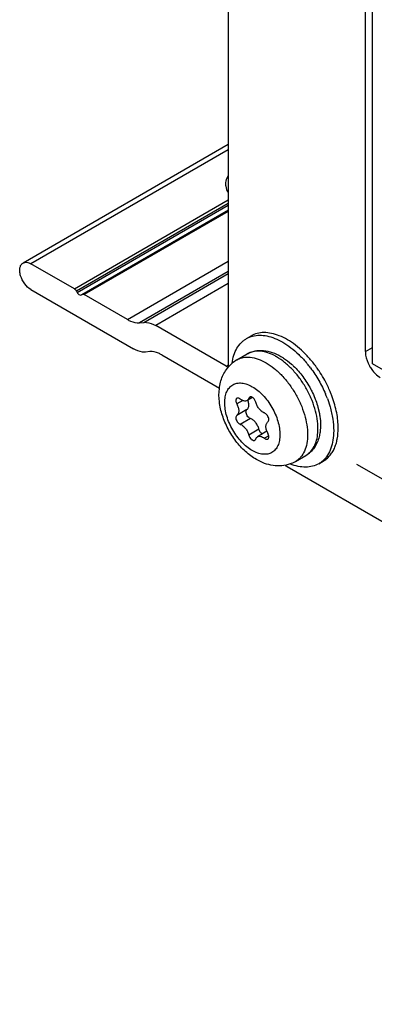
# Model space of a CAD drawing. Header units: inches. Extents: x 0 to 17, y 0 to 11.
# Tile 25 of 44: x 8.282 to 8.613, y 2.428 to 3.347. Entities that reach past the tile are written whole.
import ezdxf

# ---------------------------------------------------------------- set-up
doc = ezdxf.new("R2010")
doc.units = ezdxf.units.IN
doc.header["$LTSCALE"] = 0.935
doc.header["$MEASUREMENT"] = 0
doc.layers.get('0').update_dxf_attribs({"linetype": 'CONTINUOUS'})
doc.layers.add('03___PRT_ALL_CURVES', color=7, linetype='CONTINUOUS')

msp = doc.modelspace()

# ---------------------------------------------------------------- linework, layer by layer
at = {"color": 7, "linetype": 'Continuous'}
for p, q in [((8.47645, 3.50834), (8.47645, 3.02531)), ((8.60451, 3.03737), (8.60451, 3.38615)), ((8.61133, 3.02598), (8.61133, 3.38923)), ((8.47645, 3.23089), (8.28464, 3.12015)), ((8.47645, 3.2259), (8.29202, 3.11942)), ((8.33263, 3.09598), (8.47645, 3.17901)), ((8.47645, 3.1758), (8.33459, 3.0939)), ((8.33529, 3.09269), (8.47645, 3.17419)), ((8.47645, 3.16965), (8.33923, 3.09042)), ((8.47645, 3.16831), (8.34189, 3.09063)), ((8.33263, 3.09598), (8.29202, 3.11942)), ((8.38222, 3.06734), (8.47645, 3.12175)), ((8.47645, 3.11233), (8.39336, 3.06436)), ((8.39749, 3.06473), (8.47645, 3.11032)), ((8.47645, 3.10091), (8.40862, 3.06174)), ((8.29202, 3.09531), (8.38781, 3.04)), ((8.33459, 3.0939), (8.33529, 3.09269)), ((8.33923, 3.09042), (8.33992, 3.09082)), ((8.34117, 3.09093), (8.34189, 3.09063)), ((8.38222, 3.06734), (8.34189, 3.09063)), ((8.39336, 3.06436), (8.39749, 3.06473)), ((8.47436, 3.02379), (8.40862, 3.06174)), ((8.49344, 3.04958), (8.49768, 3.05203)), ((8.40308, 3.03739), (8.39895, 3.03702)), ((8.48444, 3.02966), (8.49416, 3.03527)), ((8.60451, 3.03737), (8.61133, 3.04131)), ((8.41422, 3.0344), (8.46822, 3.00322)), ((9.26707, 2.64739), (8.61133, 3.02598)), ((8.47436, 3.02379), (8.47659, 3.02507)), ((8.47436, 3.02379), (8.47675, 3.02273)), ((8.57167, 2.99986), (8.57164, 2.99994)), ((8.57172, 2.99987), (8.57169, 2.99995)), ((8.48998, 2.99173), (8.48441, 2.98851)), ((8.49903, 2.99455), (8.49399, 2.99164)), ((8.49779, 2.99505), (8.49567, 2.99383)), ((8.569, 2.99357), (8.57155, 2.98587)), ((8.49384, 2.98325), (8.48441, 2.97781)), ((8.56018, 2.98558), (8.56158, 2.97946)), ((8.49707, 2.97492), (8.48765, 2.96947)), ((8.5051, 2.96493), (8.49567, 2.95949)), ((8.51255, 2.96298), (8.50383, 2.95794)), ((8.5601, 2.96167), (8.56025, 2.9655)), ((8.51418, 2.95879), (8.51017, 2.95647)), ((8.53919, 2.93483), (8.54891, 2.94044)), ((8.56094, 2.93266), (8.56518, 2.93511)), ((8.53143, 2.93008), (9.40138, 2.42783))]:
    msp.add_line(p, q, dxfattribs=at)
for centre, radius, start, end in [((8.50011, 3.00274), 0.03116, 130.18574, 136.37387), ((8.49969, 3.00324), 0.0305, 120.00309, 130.18041), ((8.49743, 2.99092), 0.04811, 60.98726, 64.26451), ((8.4963, 2.98885), 0.05047, 60.33845, 60.99896), ((8.49595, 2.98825), 0.05117, 59.99998, 60.33919), ((8.48848, 2.97287), 0.07071, 47.10683, 48.32591), ((8.46758, 2.958), 0.10709, 39.50592, 40.38387), ((8.46547, 2.95626), 0.10982, 36.89488, 39.50268), ((8.47209, 2.96067), 0.10674, 39.86693, 40.37753), ((8.46985, 2.95883), 0.10964, 37.58663, 39.85697), ((8.46836, 2.95767), 0.11152, 37.01792, 37.58942), ((8.55095, 3.02532), 0.0745, 180.00724, 181.58706), ((8.48732, 2.97161), 0.07242, 46.19435, 47.10809), ((8.46743, 2.95697), 0.11269, 35.68168, 37.01677), ((8.4657, 2.95574), 0.11481, 33.61873, 35.67789), ((8.46497, 2.95461), 0.11108, 22.02065, 22.95641), ((8.46875, 2.95687), 0.11158, 22.70909, 22.87882), ((8.46912, 2.95702), 0.11119, 22.42873, 22.66419), ((8.46964, 2.95724), 0.11063, 21.9869, 22.42891), ((8.47155, 2.958), 0.10856, 20.03371, 21.99333), ((8.47994, 2.98643), 0.0158, 20.54375, 20.84507), ((8.46653, 2.95524), 0.10941, 20.50763, 22.02081), ((8.52813, 2.96893), 0.0167, 200.90933, 208.09171), ((8.52394, 2.96124), 0.03049, 290.02919, 299.99763), ((8.56869, 2.99459), 0.0745, 238.41422, 239.99301)]:
    msp.add_arc(centre, radius, start, end, dxfattribs=at)
for points, knots in [([(8.47612, 3.20116), (8.47575, 3.20058), (8.47449, 3.19831), (8.47385, 3.19568), (8.47385, 3.19376)], [0, 0, 0, 0, 0.263154, 1, 1, 1, 1]), ([(8.47385, 3.19376), (8.47385, 3.1931), (8.47406, 3.19039), (8.47517, 3.18778), (8.4763, 3.18606)], [0, 0, 0, 0, 0.241839, 1, 1, 1, 1]), ([(8.29202, 3.09531), (8.28974, 3.09663), (8.28573, 3.10062), (8.28258, 3.10677), (8.28151, 3.11201), (8.28159, 3.11548), (8.28256, 3.11836), (8.2839, 3.11972), (8.28464, 3.12015)], [0, 0, 0, 0, 0.26994, 0.561336, 0.695478, 0.813145, 0.912853, 1, 1, 1, 1]), ([(8.28464, 3.12015), (8.28564, 3.12073), (8.28836, 3.12114), (8.2908, 3.12012), (8.29202, 3.11942)], [0, 0, 0, 0, 0.44925, 1, 1, 1, 1]), ([(8.33263, 3.09598), (8.33282, 3.09587), (8.3336, 3.09531), (8.33422, 3.09454), (8.33459, 3.0939)], [0, 0, 0, 0, 0.229114, 1, 1, 1, 1]), ([(8.33529, 3.09269), (8.33554, 3.09225), (8.33639, 3.09102), (8.3383, 3.08988), (8.33923, 3.09042)], [0, 0, 0, 0, 0.320376, 1, 1, 1, 1]), ([(8.33992, 3.09082), (8.34019, 3.09097), (8.34064, 3.09104), (8.34106, 3.09096), (8.34117, 3.09093)], [0, 0, 0, 0, 0.724006, 1, 1, 1, 1]), ([(8.38222, 3.06734), (8.38316, 3.0668), (8.3866, 3.06505), (8.39058, 3.06411), (8.39336, 3.06436)], [0, 0, 0, 0, 0.27982, 1, 1, 1, 1]), ([(8.39749, 3.06473), (8.39835, 3.0648), (8.40225, 3.06475), (8.40602, 3.06325), (8.40862, 3.06174)], [0, 0, 0, 0, 0.224524, 1, 1, 1, 1]), ([(8.5534, 3.02982), (8.55121, 3.03239), (8.5467, 3.03722), (8.53942, 3.04353), (8.53194, 3.04862), (8.52443, 3.05236), (8.51707, 3.05466), (8.51001, 3.05545), (8.50344, 3.05466), (8.49947, 3.05306), (8.49768, 3.05203)], [0, 0, 0, 0, 0.157054, 0.306638, 0.446881, 0.576538, 0.695231, 0.803713, 0.904117, 1, 1, 1, 1]), ([(8.47999, 3.02655), (8.48035, 3.02911), (8.48141, 3.03395), (8.48426, 3.04052), (8.48763, 3.04505), (8.49081, 3.04789), (8.49254, 3.04906), (8.49344, 3.04958)], [0, 0, 0, 0, 0.280441, 0.536574, 0.773429, 0.887417, 1, 1, 1, 1]), ([(8.49344, 3.04958), (8.49523, 3.05061), (8.4992, 3.05221), (8.50577, 3.053), (8.51282, 3.05221), (8.52019, 3.04991), (8.52769, 3.04617), (8.53517, 3.04108), (8.54245, 3.03478), (8.54696, 3.02995), (8.54915, 3.02738)], [0, 0, 0, 0, 0.095888, 0.196295, 0.304778, 0.42347, 0.553126, 0.693365, 0.842947, 1, 1, 1, 1]), ([(8.39895, 3.03702), (8.39808, 3.03694), (8.39418, 3.037), (8.39042, 3.0385), (8.38781, 3.04)], [0, 0, 0, 0, 0.224524, 1, 1, 1, 1]), ([(8.41422, 3.0344), (8.41328, 3.03495), (8.40983, 3.0367), (8.40586, 3.03764), (8.40308, 3.03739)], [0, 0, 0, 0, 0.27982, 1, 1, 1, 1]), ([(8.49416, 3.03527), (8.49529, 3.03592), (8.49765, 3.03704), (8.50144, 3.03811), (8.50539, 3.0386), (8.51083, 3.03847), (8.51778, 3.03688), (8.52298, 3.03443), (8.52553, 3.03295)], [0, 0, 0, 0, 0.118415, 0.237278, 0.35734, 0.479257, 0.731453, 1, 1, 1, 1]), ([(8.51832, 3.03426), (8.51617, 3.03529), (8.51192, 3.03695), (8.50545, 3.03806), (8.49941, 3.0376), (8.49577, 3.0362), (8.49416, 3.03527)], [0, 0, 0, 0, 0.284852, 0.542367, 0.77758, 1, 1, 1, 1]), ([(8.60451, 3.03737), (8.60451, 3.03632), (8.6049, 3.03174), (8.60656, 3.02732), (8.60827, 3.02422)], [0, 0, 0, 0, 0.229222, 1, 1, 1, 1]), ([(8.48444, 3.02966), (8.48534, 3.03017), (8.48724, 3.03107), (8.49143, 3.03223), (8.49729, 3.03238), (8.50463, 3.03061), (8.50941, 3.02833), (8.51181, 3.02695)], [0, 0, 0, 0, 0.108163, 0.218365, 0.451371, 0.710411, 1, 1, 1, 1]), ([(8.51181, 3.02695), (8.51446, 3.02541), (8.5197, 3.02175), (8.5269, 3.01501), (8.53354, 3.00704), (8.53936, 2.99815), (8.54415, 2.98866), (8.54773, 2.97893), (8.54997, 2.96932), (8.55053, 2.96295), (8.55053, 2.95989)], [0, 0, 0, 0, 0.114158, 0.237324, 0.366975, 0.499999, 0.633023, 0.762674, 0.885841, 1, 1, 1, 1]), ([(8.56025, 2.9655), (8.56025, 2.96856), (8.55969, 2.97493), (8.55745, 2.98454), (8.55387, 2.99427), (8.54908, 3.00376), (8.54326, 3.01265), (8.53662, 3.02062), (8.52942, 3.02736), (8.52419, 3.03103), (8.52154, 3.03256)], [0, 0, 0, 0, 0.114159, 0.237326, 0.366977, 0.500001, 0.633025, 0.762676, 0.885842, 1, 1, 1, 1]), ([(8.52553, 3.03295), (8.5264, 3.03246), (8.5299, 3.0303), (8.53317, 3.02776), (8.53549, 3.02569)], [0, 0, 0, 0, 0.242232, 1, 1, 1, 1]), ([(8.50269, 2.93663), (8.49903, 2.93875), (8.49205, 2.94397), (8.48316, 2.95378), (8.4759, 2.96516), (8.47065, 2.97751), (8.46774, 2.99021), (8.46757, 3.00078), (8.46903, 3.00878), (8.47095, 3.01444), (8.47374, 3.0197), (8.4762, 3.02281), (8.47756, 3.02424)], [0, 0, 0, 0, 0.123989, 0.253796, 0.386785, 0.51876, 0.646014, 0.767175, 0.826042, 0.884222, 0.942114, 1, 1, 1, 1]), ([(8.53745, 3.02388), (8.54061, 3.02085), (8.54648, 3.01413), (8.55124, 3.00659), (8.55335, 3.00262)], [0, 0, 0, 0, 0.492754, 1, 1, 1, 1]), ([(8.55329, 3.02219), (8.5561, 3.01846), (8.56125, 3.01063), (8.56544, 3.00224), (8.56726, 2.99794)], [0, 0, 0, 0, 0.50007, 1, 1, 1, 1]), ([(8.57156, 3.00025), (8.57086, 3.0019), (8.5679, 3.00849), (8.56431, 3.01479), (8.56131, 3.01931)], [0, 0, 0, 0, 0.248551, 1, 1, 1, 1]), ([(8.60827, 3.02422), (8.60891, 3.02305), (8.61159, 3.01882), (8.61525, 3.0151), (8.61843, 3.01326)], [0, 0, 0, 0, 0.266963, 1, 1, 1, 1]), ([(8.49891, 2.94499), (8.49714, 2.94601), (8.49365, 2.94846), (8.48885, 2.95295), (8.48442, 2.95826), (8.48054, 2.96419), (8.47735, 2.97051), (8.47496, 2.977), (8.47347, 2.98341), (8.47294, 2.9895), (8.47338, 2.99506), (8.4748, 2.99989), (8.4772, 3.00381), (8.48053, 3.00662), (8.48463, 3.0081), (8.48922, 3.00822), (8.49412, 3.00704), (8.49731, 3.00552), (8.49891, 3.00459)], [0, 0, 0, 0, 0.066588, 0.138432, 0.214058, 0.291651, 0.369246, 0.444871, 0.516718, 0.583304, 0.643683, 0.697697, 0.746279, 0.791652, 0.837024, 0.885606, 0.939618, 1, 1, 1, 1]), ([(8.49891, 3.00459), (8.50067, 3.00357), (8.50416, 3.00113), (8.50897, 2.99663), (8.51339, 2.99132), (8.51727, 2.98539), (8.52047, 2.97907), (8.52285, 2.97258), (8.52434, 2.96617), (8.52488, 2.96008), (8.52444, 2.95452), (8.52301, 2.94969), (8.52061, 2.94577), (8.51728, 2.94297), (8.51319, 2.94148), (8.50859, 2.94137), (8.5037, 2.94255), (8.50051, 2.94406), (8.49891, 2.94499)], [0, 0, 0, 0, 0.066588, 0.138432, 0.214058, 0.291651, 0.369246, 0.444871, 0.516718, 0.583304, 0.643683, 0.697697, 0.746279, 0.791652, 0.837024, 0.885606, 0.939618, 1, 1, 1, 1]), ([(8.55335, 3.00262), (8.55373, 3.00191), (8.55518, 2.99909), (8.55647, 2.9962), (8.55735, 2.99399)], [0, 0, 0, 0, 0.251377, 1, 1, 1, 1]), ([(8.48455, 2.99383), (8.48439, 2.99374), (8.48409, 2.99349), (8.48378, 2.99297), (8.48359, 2.99233), (8.48355, 2.99187), (8.48355, 2.99162)], [0, 0, 0, 0, 0.21778, 0.450904, 0.710268, 1, 1, 1, 1]), ([(8.48355, 2.99162), (8.48355, 2.99111), (8.48373, 2.99002), (8.48414, 2.98901), (8.48441, 2.98851)], [0, 0, 0, 0, 0.474593, 1, 1, 1, 1]), ([(8.48765, 2.99311), (8.48739, 2.99332), (8.48686, 2.99368), (8.48603, 2.99402), (8.48523, 2.9941), (8.48475, 2.99395), (8.48455, 2.99383)], [0, 0, 0, 0, 0.299823, 0.56364, 0.792905, 1, 1, 1, 1]), ([(8.49399, 2.99164), (8.49357, 2.99141), (8.49259, 2.9911), (8.49096, 2.99125), (8.48925, 2.99194), (8.48818, 2.99268), (8.48765, 2.99311)], [0, 0, 0, 0, 0.207094, 0.436359, 0.700159, 1, 1, 1, 1]), ([(8.49567, 2.99383), (8.49551, 2.99337), (8.49509, 2.99251), (8.49437, 2.99187), (8.49399, 2.99164)], [0, 0, 0, 0, 0.522943, 1, 1, 1, 1]), ([(8.4956, 2.98758), (8.4956, 2.98793), (8.49552, 2.98943), (8.49514, 2.9909), (8.49474, 2.99197)], [0, 0, 0, 0, 0.232759, 1, 1, 1, 1]), ([(8.4965, 2.9949), (8.49631, 2.99479), (8.49596, 2.99447), (8.49575, 2.99406), (8.49567, 2.99383)], [0, 0, 0, 0, 0.477173, 1, 1, 1, 1]), ([(8.49903, 2.99459), (8.49881, 2.99472), (8.49837, 2.99495), (8.49769, 2.99513), (8.49705, 2.99513), (8.49666, 2.99499), (8.4965, 2.9949)], [0, 0, 0, 0, 0.291793, 0.551803, 0.784184, 1, 1, 1, 1]), ([(8.50214, 2.99009), (8.50191, 2.99102), (8.50129, 2.99235), (8.5001, 2.99378), (8.49939, 2.99436), (8.49903, 2.99459)], [0, 0, 0, 0, 0.513123, 0.767506, 1, 1, 1, 1]), ([(8.51017, 2.98011), (8.50926, 2.98042), (8.50744, 2.98149), (8.50513, 2.98383), (8.50326, 2.98676), (8.50242, 2.98897), (8.50214, 2.99009)], [0, 0, 0, 0, 0.217344, 0.469403, 0.73796, 1, 1, 1, 1]), ([(8.55735, 2.99399), (8.55763, 2.9933), (8.55869, 2.99053), (8.5596, 2.98771), (8.56018, 2.98558)], [0, 0, 0, 0, 0.252928, 1, 1, 1, 1]), ([(8.57916, 2.96601), (8.57916, 2.97077), (8.57807, 2.98072), (8.57533, 2.99031), (8.57355, 2.99519)], [0, 0, 0, 0, 0.478186, 1, 1, 1, 1]), ([(8.48441, 2.98851), (8.48496, 2.98748), (8.48581, 2.98541), (8.48618, 2.98319), (8.48618, 2.98214)], [0, 0, 0, 0, 0.525407, 1, 1, 1, 1]), ([(8.48618, 2.98214), (8.48618, 2.98168), (8.48611, 2.98079), (8.48578, 2.97956), (8.48522, 2.97854), (8.4847, 2.97801), (8.48441, 2.97781)], [0, 0, 0, 0, 0.287629, 0.547318, 0.782091, 1, 1, 1, 1]), ([(8.49298, 2.98113), (8.49298, 2.98156), (8.49308, 2.98236), (8.49355, 2.98305), (8.49384, 2.98325)], [0, 0, 0, 0, 0.548648, 1, 1, 1, 1]), ([(8.49707, 2.97492), (8.49652, 2.9751), (8.49543, 2.97581), (8.49415, 2.97733), (8.49325, 2.97916), (8.49298, 2.9805), (8.49298, 2.98113)], [0, 0, 0, 0, 0.223592, 0.485665, 0.755758, 1, 1, 1, 1]), ([(8.49384, 2.98325), (8.49413, 2.98346), (8.49465, 2.98398), (8.49521, 2.98501), (8.49554, 2.98623), (8.4956, 2.98712), (8.4956, 2.98758)], [0, 0, 0, 0, 0.217909, 0.452682, 0.712371, 1, 1, 1, 1]), ([(8.51427, 2.97389), (8.51427, 2.97453), (8.514, 2.97587), (8.51309, 2.9777), (8.51181, 2.97921), (8.51072, 2.97992), (8.51017, 2.98011)], [0, 0, 0, 0, 0.244242, 0.514335, 0.776408, 1, 1, 1, 1]), ([(8.56158, 2.97946), (8.56183, 2.97811), (8.56262, 2.9729), (8.56274, 2.96757), (8.56233, 2.96369)], [0, 0, 0, 0, 0.260755, 1, 1, 1, 1]), ([(8.57155, 2.98587), (8.57263, 2.98211), (8.57428, 2.97474), (8.57492, 2.96719), (8.57492, 2.96356)], [0, 0, 0, 0, 0.518499, 1, 1, 1, 1]), ([(8.48441, 2.97781), (8.48413, 2.9776), (8.48365, 2.97692), (8.48355, 2.97612), (8.48355, 2.97569)], [0, 0, 0, 0, 0.451352, 1, 1, 1, 1]), ([(8.48355, 2.97569), (8.48355, 2.97505), (8.48382, 2.97372), (8.48472, 2.97189), (8.486, 2.97037), (8.4871, 2.96966), (8.48765, 2.96947)], [0, 0, 0, 0, 0.244242, 0.514335, 0.776408, 1, 1, 1, 1]), ([(8.5051, 2.96493), (8.50483, 2.96605), (8.50398, 2.96826), (8.50211, 2.9712), (8.49981, 2.97353), (8.49798, 2.97461), (8.49707, 2.97492)], [0, 0, 0, 0, 0.26204, 0.530597, 0.782656, 1, 1, 1, 1]), ([(8.51164, 2.96744), (8.51164, 2.96791), (8.5117, 2.96879), (8.51204, 2.97002), (8.51259, 2.97104), (8.51312, 2.97157), (8.5134, 2.97177)], [0, 0, 0, 0, 0.287629, 0.547318, 0.782091, 1, 1, 1, 1]), ([(8.5134, 2.97177), (8.51369, 2.97198), (8.51416, 2.97266), (8.51427, 2.97346), (8.51427, 2.97389)], [0, 0, 0, 0, 0.451352, 1, 1, 1, 1]), ([(8.48765, 2.96947), (8.48856, 2.96917), (8.49038, 2.96809), (8.49268, 2.96575), (8.49456, 2.96282), (8.4954, 2.96061), (8.49567, 2.95949)], [0, 0, 0, 0, 0.217344, 0.469403, 0.73796, 1, 1, 1, 1]), ([(8.50822, 2.96044), (8.50785, 2.96067), (8.50714, 2.96124), (8.50595, 2.96268), (8.50533, 2.96401), (8.5051, 2.96493)], [0, 0, 0, 0, 0.232494, 0.486877, 1, 1, 1, 1]), ([(8.51254, 2.96297), (8.51239, 2.96335), (8.5119, 2.9648), (8.51164, 2.96632), (8.51164, 2.96744)], [0, 0, 0, 0, 0.266214, 1, 1, 1, 1]), ([(8.51427, 2.95796), (8.51427, 2.95847), (8.51409, 2.95956), (8.51367, 2.96057), (8.5134, 2.96107)], [0, 0, 0, 0, 0.474593, 1, 1, 1, 1]), ([(8.54891, 2.94044), (8.55051, 2.94136), (8.55353, 2.94379), (8.55693, 2.94875), (8.5592, 2.95484), (8.55991, 2.95932), (8.5601, 2.96167)], [0, 0, 0, 0, 0.222684, 0.458019, 0.715441, 1, 1, 1, 1]), ([(8.56233, 2.96369), (8.56228, 2.96319), (8.56204, 2.96122), (8.56166, 2.95927), (8.56129, 2.95784)], [0, 0, 0, 0, 0.254282, 1, 1, 1, 1]), ([(8.57492, 2.96356), (8.57492, 2.96065), (8.57454, 2.95506), (8.57265, 2.94725), (8.56948, 2.94059), (8.56646, 2.93696), (8.56479, 2.93546)], [0, 0, 0, 0, 0.285026, 0.544651, 0.781064, 1, 1, 1, 1]), ([(8.56519, 2.93511), (8.56629, 2.93575), (8.56842, 2.93724), (8.57123, 2.94001), (8.57365, 2.94329), (8.57565, 2.94705), (8.57722, 2.95126), (8.57876, 2.95757), (8.57916, 2.96259), (8.57916, 2.96601)], [0, 0, 0, 0, 0.108047, 0.218131, 0.332105, 0.451502, 0.577464, 0.710722, 1, 1, 1, 1]), ([(8.49567, 2.95949), (8.49586, 2.95871), (8.49651, 2.95724), (8.49775, 2.95572), (8.49893, 2.95487), (8.49979, 2.95451), (8.50061, 2.95441), (8.50111, 2.95457), (8.50132, 2.95468)], [0, 0, 0, 0, 0.290367, 0.576453, 0.703926, 0.815945, 0.912878, 1, 1, 1, 1]), ([(8.50132, 2.95468), (8.50151, 2.95479), (8.50186, 2.95511), (8.50206, 2.95553), (8.50214, 2.95575)], [0, 0, 0, 0, 0.477173, 1, 1, 1, 1]), ([(8.50214, 2.95575), (8.5023, 2.95622), (8.50273, 2.95707), (8.50344, 2.95772), (8.50383, 2.95794)], [0, 0, 0, 0, 0.522943, 1, 1, 1, 1]), ([(8.50383, 2.95794), (8.50424, 2.95818), (8.50523, 2.95848), (8.50686, 2.95833), (8.50856, 2.95764), (8.50964, 2.95691), (8.51017, 2.95647)], [0, 0, 0, 0, 0.207094, 0.436359, 0.700159, 1, 1, 1, 1]), ([(8.51017, 2.95647), (8.51043, 2.95626), (8.51095, 2.9559), (8.51179, 2.95556), (8.51258, 2.95549), (8.51307, 2.95564), (8.51327, 2.95575)], [0, 0, 0, 0, 0.299823, 0.56364, 0.792905, 1, 1, 1, 1]), ([(8.51327, 2.95575), (8.51343, 2.95584), (8.51372, 2.95609), (8.51404, 2.95661), (8.51423, 2.95725), (8.51427, 2.95771), (8.51427, 2.95796)], [0, 0, 0, 0, 0.21778, 0.450904, 0.710268, 1, 1, 1, 1]), ([(8.55053, 2.95989), (8.55053, 2.95712), (8.55011, 2.95184), (8.54797, 2.94459), (8.54491, 2.93959), (8.54181, 2.93655), (8.54008, 2.93534), (8.53919, 2.93483)], [0, 0, 0, 0, 0.28959, 0.54863, 0.781636, 0.891837, 1, 1, 1, 1]), ([(8.56129, 2.95784), (8.56082, 2.95601), (8.55962, 2.95247), (8.55692, 2.94762), (8.55336, 2.94348), (8.55045, 2.94133), (8.54891, 2.94044)], [0, 0, 0, 0, 0.258834, 0.509789, 0.755961, 1, 1, 1, 1]), ([(8.53439, 2.93259), (8.53183, 2.93165), (8.52645, 2.93047), (8.5182, 2.93075), (8.51015, 2.93284), (8.50511, 2.93523), (8.50269, 2.93663)], [0, 0, 0, 0, 0.247514, 0.495056, 0.744784, 1, 1, 1, 1]), ([(8.56479, 2.93546), (8.56449, 2.9352), (8.56329, 2.93417), (8.56197, 2.93326), (8.56094, 2.93267)], [0, 0, 0, 0, 0.251769, 1, 1, 1, 1]), ([(8.56094, 2.93267), (8.55915, 2.93163), (8.55516, 2.93002), (8.54856, 2.92924), (8.54148, 2.93004), (8.53677, 2.93153), (8.53439, 2.93248)], [0, 0, 0, 0, 0.226305, 0.463349, 0.719566, 1, 1, 1, 1])]:
    msp.add_open_spline(points, degree=3, knots=knots, dxfattribs=at)
at = {"layer": '03___PRT_ALL_CURVES', "color": 7, "linetype": 'Continuous'}
msp.add_line((8.59623, 2.93244), (8.8263, 2.79961), dxfattribs=at)

doc.saveas('drawing.dxf')
